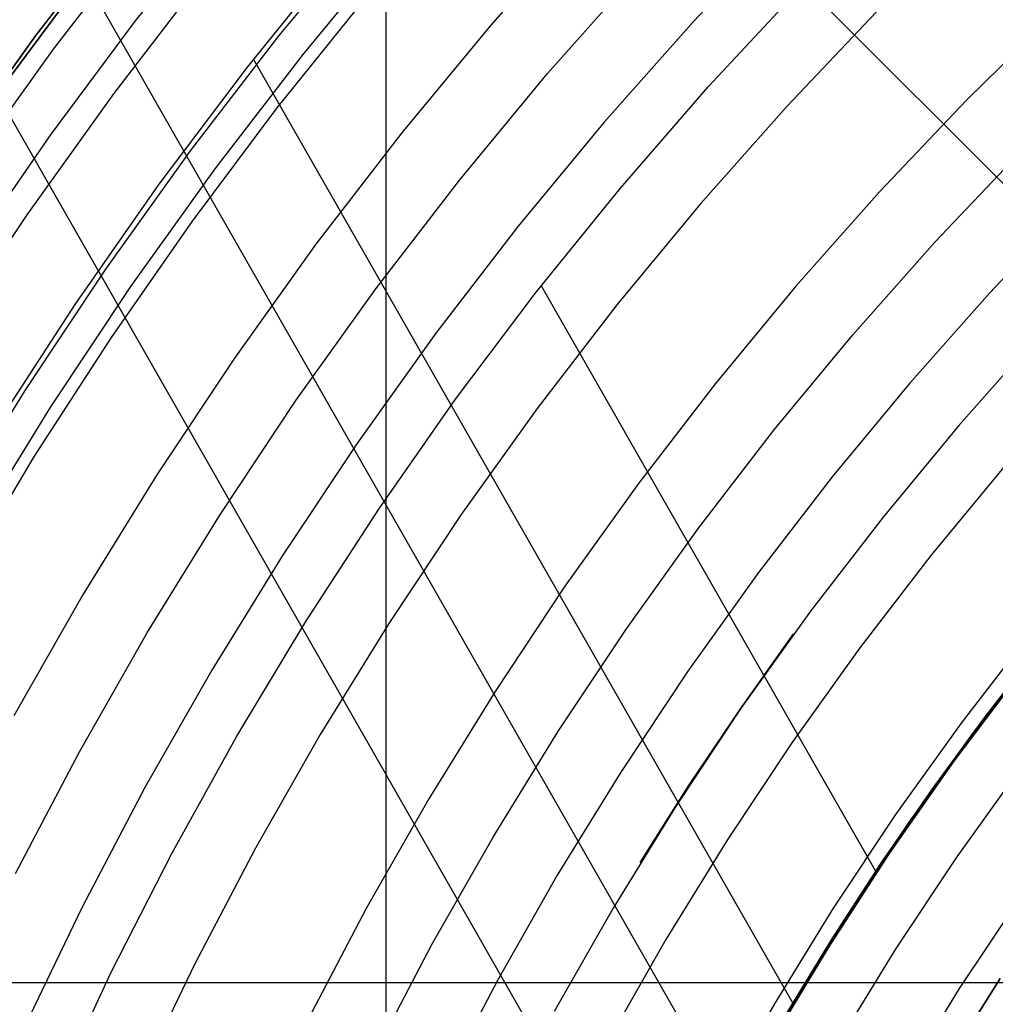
# Model space of a CAD drawing. Header units: millimetres. Extents: x 8926 to 10090, y -5004 to -3986.
# Tile 137 of 256: x 9452 to 9467, y -4328 to -4313. Entities that reach past the tile are written whole.
import ezdxf

# ---------------------------------------------------------------- set-up
doc = ezdxf.new("R2010")
doc.units = ezdxf.units.MM
for name, color, linetype in [('1', 7, 'Continuous'), ('COLOR EXT', 7, 'Continuous'), ('luz', 7, 'Continuous'), ('PLASTICO NEGRO', 7, 'Continuous')]:
    doc.layers.add(name, color=color, linetype=linetype)

msp = doc.modelspace()

# ---------------------------------------------------------------- linework, layer by layer
at = {"layer": '1', "color": 29, "true_color": 0x4d342b}
for p, q in [((9461.803, -4331.726, 34.462), (9447.798, -4307.211, 34.462)), ((9462.931, -4329.535, 42.462), (9452.12, -4310.612, 42.462)), ((9453.719, -4312.708, 63.109), (9455.09, -4310.983, 63.109)), ((9455.445, -4313.422, 76.062), (9456.869, -4311.661, 76.062)), ((9462.556, -4313.728, 70.562), (9463.965, -4312.215, 70.562)), ((9457.265, -4312.35, 65.657), (9455.898, -4314.053, 65.657)), ((9452.405, -4314.476, 63.109), (9453.719, -4312.708, 63.109)), ((9463.872, -4327.888, 76.062), (9455.539, -4313.302, 76.062)), ((9454.084, -4315.231, 76.062), (9455.445, -4313.422, 76.062)), ((9461.2, -4315.29, 70.562), (9462.556, -4313.728, 70.562)), ((9455.898, -4314.053, 65.657), (9454.589, -4315.803, 65.657)), ((9451.15, -4316.288, 63.109), (9452.405, -4314.476, 63.109)), ((9452.785, -4317.086, 76.062), (9454.084, -4315.231, 76.062)), ((9459.9, -4316.898, 70.562), (9461.2, -4315.29, 70.562)), ((9454.589, -4315.803, 65.657), (9453.34, -4317.595, 65.657)), ((9458.656, -4318.55, 70.562), (9459.9, -4316.898, 70.562)), ((9465.154, -4325.853, 70.562), (9459.98, -4316.796, 70.562)), ((9451.552, -4318.985, 76.062), (9452.785, -4317.086, 76.062)), ((9453.34, -4317.595, 65.657), (9452.153, -4319.429, 65.657)), ((9457.47, -4320.244, 70.562), (9458.656, -4318.55, 70.562)), ((9452.153, -4319.429, 65.657), (9451.029, -4321.303, 65.657)), ((9456.344, -4321.979, 70.562), (9457.47, -4320.244, 70.562)), ((9455.279, -4323.752, 70.562), (9456.344, -4321.979, 70.562)), ((9467.393, -4322.746, 34.462), (9466.347, -4324.134, 34.462)), ((9467.393, -4322.746, 42.462), (9466.347, -4324.134, 42.462)), ((9467.393, -4322.746, 70.562), (9466.347, -4324.134, 70.562)), ((9467.393, -4322.746, 76.062), (9466.347, -4324.134, 76.062)), ((9466.347, -4324.134, 38.462), (9467.393, -4322.746, 38.462)), ((9466.347, -4324.134, 73.312), (9467.393, -4322.746, 73.312)), ((9454.276, -4325.56, 70.562), (9455.279, -4323.752, 70.562)), ((9466.347, -4324.134, 34.462), (9465.351, -4325.558, 34.462)), ((9466.347, -4324.134, 42.462), (9465.351, -4325.558, 42.462)), ((9466.347, -4324.134, 70.562), (9465.351, -4325.558, 70.562)), ((9466.347, -4324.134, 76.062), (9465.351, -4325.558, 76.062)), ((9465.351, -4325.558, 38.462), (9466.347, -4324.134, 38.462)), ((9465.351, -4325.558, 73.312), (9466.347, -4324.134, 73.312)), ((9453.337, -4327.402, 70.562), (9454.276, -4325.56, 70.562)), ((9465.351, -4325.558, 34.462), (9464.405, -4327.015, 34.462)), ((9465.351, -4325.558, 42.462), (9464.405, -4327.015, 42.462)), ((9465.351, -4325.558, 70.562), (9464.405, -4327.015, 70.562)), ((9465.351, -4325.558, 76.062), (9464.405, -4327.015, 76.062)), ((9464.405, -4327.015, 38.462), (9465.351, -4325.558, 38.462)), ((9464.405, -4327.015, 73.312), (9465.351, -4325.558, 73.312)), ((9464.405, -4327.015, 34.462), (9463.51, -4328.505, 34.462)), ((9464.405, -4327.015, 42.462), (9463.51, -4328.505, 42.462)), ((9464.405, -4327.015, 70.562), (9463.51, -4328.505, 70.562)), ((9464.405, -4327.015, 76.062), (9463.51, -4328.505, 76.062)), ((9463.51, -4328.505, 38.462), (9464.405, -4327.015, 38.462)), ((9463.51, -4328.505, 73.312), (9464.405, -4327.015, 73.312)), ((9452.462, -4329.276, 70.562), (9453.337, -4327.402, 70.562))]:
    msp.add_line(p, q, dxfattribs=at)
at = {"layer": '1', "color": 250, "true_color": 0x111111}
for p, q in [((9453.605, -4311.079, 56.8), (9452.172, -4312.941, 56.8)), ((9452.172, -4312.941, 58.12), (9453.605, -4311.079, 58.12)), ((9452.172, -4312.941, 57.46), (9453.605, -4311.079, 57.46)), ((9455.934, -4312.937, 61.1), (9457.365, -4311.205, 61.1)), ((9453.023, -4311.907, 45.792), (9451.614, -4313.795, 45.792)), ((9451.614, -4313.795, 45.792), (9453.023, -4311.907, 45.792)), ((9452.172, -4312.941, 56.8), (9450.804, -4314.851, 56.8)), ((9450.804, -4314.851, 58.12), (9452.172, -4312.941, 58.12)), ((9450.804, -4314.851, 57.46), (9452.172, -4312.941, 57.46)), ((9454.564, -4314.717, 61.1), (9455.934, -4312.937, 61.1)), ((9453.257, -4316.543, 61.1), (9454.564, -4314.717, 61.1)), ((9452.013, -4318.414, 61.1), (9453.257, -4316.543, 61.1)), ((9467.638, -4317.58, 61.1), (9466.422, -4318.953, 61.1)), ((9450.834, -4320.326, 61.1), (9452.013, -4318.414, 61.1)), ((9466.422, -4318.953, 61.1), (9465.254, -4320.368, 61.1)), ((9465.254, -4320.368, 61.1), (9464.135, -4321.822, 61.1)), ((9464.135, -4321.822, 61.1), (9463.067, -4323.314, 61.1)), ((9463.053, -4323.326, 61.1), (9463.873, -4322.17, 61.1)), ((9466.65, -4323.691, 75.162), (9467.703, -4322.322, 75.162)), ((9467.703, -4322.322, 64.238), (9466.844, -4323.43, 64.238)), ((9466.844, -4323.43, 86.085), (9467.703, -4322.322, 86.085)), ((9463.067, -4323.314, 61.1), (9462.051, -4324.841, 61.1)), ((9462.264, -4324.503, 61.1), (9463.053, -4323.326, 61.1)), ((9466.844, -4323.43, 64.238), (9466.016, -4324.562, 64.238)), ((9466.016, -4324.562, 86.085), (9466.844, -4323.43, 86.085)), ((9465.645, -4325.094, 75.162), (9466.65, -4323.691, 75.162)), ((9461.506, -4325.701, 61.1), (9462.264, -4324.503, 61.1)), ((9466.016, -4324.562, 64.238), (9465.221, -4325.717, 64.238)), ((9465.221, -4325.717, 86.085), (9466.016, -4324.562, 86.085)), ((9462.051, -4324.841, 61.1), (9461.089, -4326.403, 61.1)), ((9464.689, -4326.532, 75.162), (9465.645, -4325.094, 75.162)), ((9465.221, -4325.717, 64.238), (9464.459, -4326.894, 64.238)), ((9464.459, -4326.894, 86.085), (9465.221, -4325.717, 86.085)), ((9461.089, -4326.403, 61.1), (9460.18, -4327.998, 61.1)), ((9463.783, -4328.002, 75.162), (9464.689, -4326.532, 75.162)), ((9464.459, -4326.894, 64.238), (9463.73, -4328.092, 64.238)), ((9463.73, -4328.092, 86.085), (9464.459, -4326.894, 86.085))]:
    msp.add_line(p, q, dxfattribs=at)
at = {"layer": 'COLOR EXT', "color": 30, "true_color": 0xff8d00}
for p, q in [((9454.484, -4302.598, 25.262), (9481.355, -4329.469, 25.262)), ((9481.355, -4329.469, 21.262), (9454.484, -4302.598, 21.262)), ((9481.355, -4329.469, 23.262), (9454.484, -4302.598, 23.262)), ((9457.584, -4352.505, 21.262), (9457.584, -4305.698, 21.262)), ((9438.575, -4327.552, 21.262), (9479.438, -4327.552, 21.262))]:
    msp.add_line(p, q, dxfattribs=at)
at = {"layer": 'luz', "color": 7, "true_color": 0xffffff}
for p, q in [((9460.633, -4311.155, -28.098), (9459.199, -4312.774, -28.098)), ((9463.767, -4311.203, -28.713), (9462.332, -4312.714, -28.713)), ((9452.45, -4313.147, -29.917), (9453.875, -4311.295, -29.917)), ((9457.719, -4311.509, -29.161), (9456.299, -4313.228, -29.161)), ((9454.777, -4312.014, -30.224), (9453.376, -4313.834, -30.224)), ((9460.075, -4313.524, -28.406), (9461.483, -4311.935, -28.406)), ((9465.155, -4312.568, -27.65), (9463.767, -4314.03, -27.65)), ((9467.934, -4312.567, -26.587), (9466.544, -4313.933, -26.587)), ((9459.199, -4312.774, -28.098), (9457.821, -4314.442, -28.098)), ((9462.332, -4312.714, -28.713), (9460.951, -4314.273, -28.713)), ((9451.089, -4315.047, -29.917), (9452.45, -4313.147, -29.917)), ((9456.299, -4313.228, -29.161), (9454.939, -4314.995, -29.161)), ((9458.723, -4315.161, -28.406), (9460.075, -4313.524, -28.406)), ((9453.376, -4313.834, -30.224), (9452.038, -4315.702, -30.224)), ((9466.544, -4313.933, -26.587), (9465.202, -4315.346, -26.587)), ((9463.767, -4314.03, -27.65), (9462.43, -4315.539, -27.65)), ((9460.951, -4314.273, -28.713), (9459.624, -4315.879, -28.713)), ((9457.821, -4314.442, -28.098), (9456.502, -4316.156, -28.098)), ((9466.052, -4316.126, -26.895), (9467.366, -4314.741, -26.895)), ((9454.939, -4314.995, -29.161), (9453.641, -4316.808, -29.161)), ((9457.428, -4316.843, -28.406), (9458.723, -4315.161, -28.406)), ((9465.202, -4315.346, -26.587), (9463.91, -4316.805, -26.587)), ((9462.43, -4315.539, -27.65), (9461.146, -4317.093, -27.65)), ((9468.188, -4315.549, -27.202), (9466.901, -4316.905, -27.202)), ((9452.038, -4315.702, -30.224), (9450.766, -4317.615, -30.224)), ((9459.624, -4315.879, -28.713), (9458.353, -4317.53, -28.713)), ((9464.786, -4317.555, -26.895), (9466.052, -4316.126, -26.895)), ((9456.502, -4316.156, -28.098), (9455.243, -4317.914, -28.098)), ((9453.641, -4316.808, -29.161), (9452.406, -4318.665, -29.161)), ((9456.192, -4318.569, -28.406), (9457.428, -4316.843, -28.406)), ((9463.91, -4316.805, -26.587), (9462.669, -4318.307, -26.587)), ((9466.901, -4316.905, -27.202), (9465.662, -4318.304, -27.202)), ((9461.146, -4317.093, -27.65), (9459.917, -4318.691, -27.65)), ((9458.353, -4317.53, -28.713), (9457.141, -4319.224, -28.713)), ((9463.57, -4319.026, -26.895), (9464.786, -4317.555, -26.895)), ((9455.243, -4317.914, -28.098), (9454.045, -4319.715, -28.098)), ((9462.669, -4318.307, -26.587), (9461.48, -4319.852, -26.587)), ((9465.662, -4318.304, -27.202), (9464.471, -4319.745, -27.202)), ((9455.016, -4320.337, -28.406), (9456.192, -4318.569, -28.406)), ((9452.406, -4318.665, -29.161), (9451.235, -4320.564, -29.161)), ((9459.917, -4318.691, -27.65), (9458.743, -4320.33, -27.65)), ((9462.406, -4320.539, -26.895), (9463.57, -4319.026, -26.895)), ((9457.141, -4319.224, -28.713), (9455.987, -4320.959, -28.713)), ((9467.141, -4319.57, -26.139), (9465.994, -4320.959, -26.139)), ((9454.045, -4319.715, -28.098), (9452.91, -4321.557, -28.098)), ((9464.471, -4319.745, -27.202), (9463.331, -4321.226, -27.202)), ((9461.48, -4319.852, -26.587), (9460.345, -4321.436, -26.587)), ((9453.902, -4322.144, -28.406), (9455.016, -4320.337, -28.406)), ((9458.743, -4320.33, -27.65), (9457.627, -4322.009, -27.65)), ((9461.294, -4322.091, -26.895), (9462.406, -4320.539, -26.895)), ((9455.987, -4320.959, -28.713), (9454.894, -4322.732, -28.713)), ((9465.994, -4320.959, -26.139), (9464.895, -4322.387, -26.139)), ((9463.331, -4321.226, -27.202), (9462.243, -4322.746, -27.202)), ((9460.345, -4321.436, -26.587), (9459.266, -4323.059, -26.587)), ((9452.91, -4321.557, -28.098), (9451.84, -4323.436, -28.098)), ((9457.627, -4322.009, -27.65), (9456.569, -4323.725, -27.65)), ((9452.851, -4323.989, -28.406), (9453.902, -4322.144, -28.406)), ((9460.237, -4323.681, -26.895), (9461.294, -4322.091, -26.895)), ((9467.516, -4322.173, -25.076), (9466.458, -4323.548, -25.076)), ((9464.895, -4322.387, -26.139), (9463.846, -4323.852, -26.139)), ((9454.894, -4322.732, -28.713), (9453.863, -4324.542, -28.713)), ((9462.243, -4322.746, -27.202), (9461.208, -4324.303, -27.202)), ((9459.266, -4323.059, -26.587), (9458.244, -4324.718, -26.587)), ((9466.458, -4323.548, -25.076), (9465.448, -4324.958, -25.076)), ((9456.569, -4323.725, -27.65), (9455.571, -4325.477, -27.65)), ((9459.235, -4325.306, -26.895), (9460.237, -4323.681, -26.895)), ((9463.846, -4323.852, -26.139), (9462.848, -4325.353, -26.139)), ((9451.865, -4325.869, -28.406), (9452.851, -4323.989, -28.406)), ((9461.208, -4324.303, -27.202), (9460.227, -4325.894, -27.202)), ((9466.397, -4325.613, -25.384), (9467.384, -4324.235, -25.384)), ((9453.863, -4324.542, -28.713), (9452.894, -4326.387, -28.713)), ((9458.244, -4324.718, -26.587), (9457.279, -4326.411, -26.587)), ((9465.448, -4324.958, -25.076), (9464.487, -4326.403, -25.076)), ((9458.29, -4326.965, -26.895), (9459.235, -4325.306, -26.895)), ((9462.848, -4325.353, -26.139), (9461.902, -4326.887, -26.139)), ((9455.571, -4325.477, -27.65), (9454.634, -4327.262, -27.65)), ((9465.458, -4327.025, -25.384), (9466.397, -4325.613, -25.384)), ((9460.227, -4325.894, -27.202), (9459.302, -4327.518, -27.202)), ((9467.346, -4326.268, -25.691), (9466.429, -4327.646, -25.691)), ((9452.894, -4326.387, -28.713), (9451.991, -4328.264, -28.713)), ((9457.279, -4326.411, -26.587), (9456.373, -4328.137, -26.587)), ((9464.487, -4326.403, -25.076), (9463.577, -4327.88, -25.076)), ((9461.902, -4326.887, -26.139), (9461.01, -4328.453, -26.139)), ((9457.403, -4328.655, -26.895), (9458.29, -4326.965, -26.895)), ((9464.569, -4328.468, -25.384), (9465.458, -4327.025, -25.384)), ((9454.634, -4327.262, -27.65), (9453.759, -4329.078, -27.65)), ((9459.302, -4327.518, -27.202), (9458.433, -4329.173, -27.202)), ((9466.429, -4327.646, -25.691), (9465.56, -4329.056, -25.691)), ((9463.577, -4327.88, -25.076), (9462.718, -4329.387, -25.076))]:
    msp.add_line(p, q, dxfattribs=at)
at = {"layer": 'PLASTICO NEGRO', "color": 254, "true_color": 0xcad1ee}
for p, q in [((9467.064, -4327.488, 33.562), (9466.19, -4328.876, 33.562)), ((9466.19, -4328.876, 35.062), (9467.064, -4327.488, 35.062)), ((9467.064, -4327.488, 34.312), (9466.19, -4328.876, 34.312))]:
    msp.add_line(p, q, dxfattribs=at)

doc.saveas('drawing.dxf')
